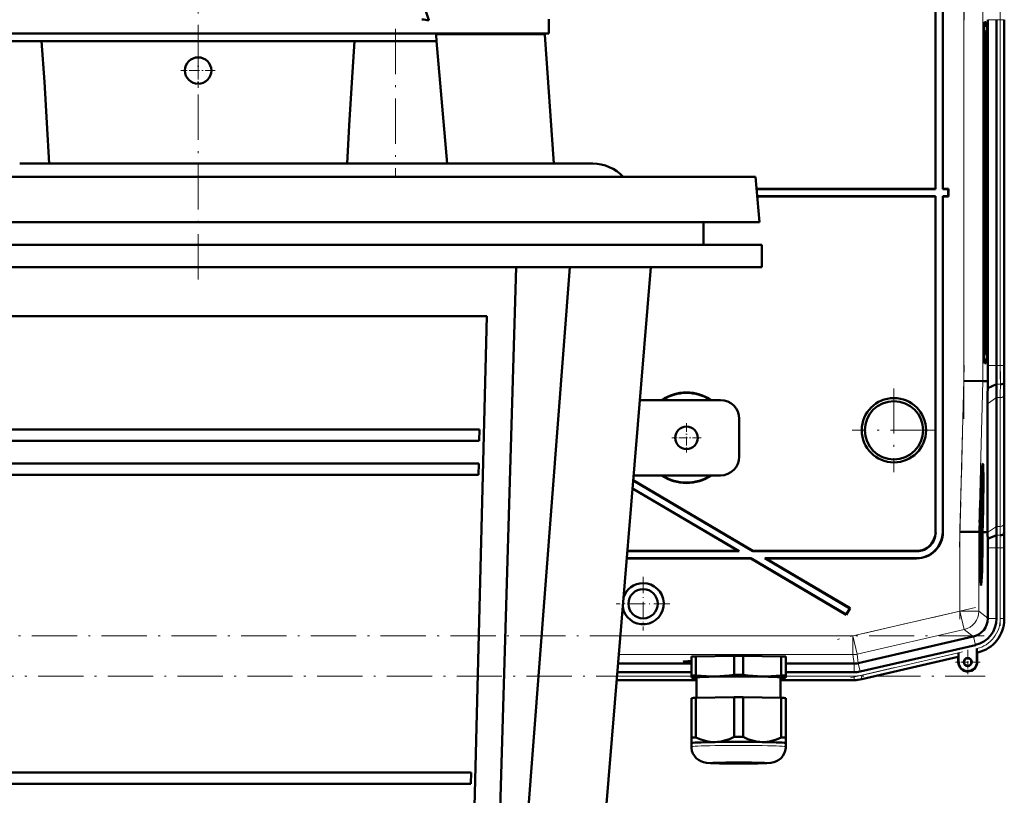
# Model space of a CAD drawing. Extents: x -1976 to 2357, y -1856 to 698.
# Tile 57 of 60: x 1789 to 2050, y 154 to 360. Entities that reach past the tile are written whole.
import ezdxf

# ---------------------------------------------------------------- set-up
doc = ezdxf.new("R2010")
doc.units = 0
doc.linetypes.add('DASHDOT', pattern=[18.5, 12, -3, 0.5, -3])

msp = doc.modelspace()

# ---------------------------------------------------------------- linework, layer by layer
at = {"color": 7, "linetype": 'DASHDOT', "lineweight": 18}
for p, q in [((1836.29, 291.12), (1836.29, 473.52)), ((2039.46, 359.88), (2038.2, 408.1)), ((2039.35, 254.14), (2039.35, 374.09)), ((2049.01, 369.15), (2049.01, 259.09)), ((1888.59, 357.57), (1888.59, 318.57)), ((2038.2, 220.13), (2039.46, 268.35)), ((2020.79, 262.21), (2020.79, 240.02)), ((2031.89, 251.12), (2009.69, 251.12)), ((2038.3, 201.05), (2038.3, 226.32)), ((2049.01, 221.85), (2049.01, 199.29)), ((2042.42, 204.1), (2005.82, 195.66)), ((2044.69, 196.61), (1627.7, 196.61)), ((2009.25, 185.46), (2040.55, 192.69)), ((1627.35, 185.9), (2045.03, 185.9))]:
    msp.add_line(p, q, dxfattribs=at)
at = {"color": 7, "lineweight": 50}
for p, q in [((2031.79, 315.12), (2031.79, 404.12)), ((2031.86, 315.05), (2031.86, 404.19)), ((2033.72, 404.05), (2033.72, 315.05)), ((2033.79, 404.12), (2033.79, 315.12)), ((1897.49, 359.82), (1895.67, 365.32)), ((1897.49, 359.82), (1897.49, 360.07)), ((1929.29, 356.32), (1929.29, 360.07)), ((2044.81, 359.3), (2045.25, 359.3)), ((2045.68, 268.26), (2045.68, 359.97)), ((2047.98, 359.97), (2047.98, 268.26)), ((2050.04, 268.26), (2050.04, 359.97)), ((2050.04, 359.97), (2050.04, 268.26)), ((1754.68, 356.32), (1929.29, 356.32)), ((1899.52, 354.32), (1899.37, 355.99)), ((1928.2, 355.99), (1930.59, 321.82)), ((2044.76, 357.12), (2044.64, 357.23)), ((2044.64, 357.13), (2044.75, 357.13)), ((1773.06, 354.32), (1794, 354.32)), ((1794, 354.32), (1794.79, 354.32)), ((1877.79, 354.32), (1794.79, 354.32)), ((1877.79, 354.32), (1899.52, 354.32)), ((1899.52, 354.32), (1902.36, 321.82)), ((2044.54, 279.12), (2044.54, 349.12)), ((2044.96, 349.12), (2044.96, 279.12)), ((2045.52, 349.12), (2045.52, 279.12)), ((1788.97, 321.82), (1883.61, 321.82)), ((1883.61, 321.82), (1902.35, 321.82)), ((1902.36, 321.82), (1902.35, 321.82)), ((1902.36, 321.82), (1928.13, 321.82)), ((1928.13, 321.82), (1940.94, 321.82)), ((1966.01, 318.32), (1688.47, 318.32)), ((1984.11, 318.32), (1966.01, 318.32)), ((1984.11, 318.32), (1985.16, 306.32)), ((2031.79, 315.12), (1984.39, 315.12)), ((2031.86, 315.05), (1984.4, 315.05)), ((2031.86, 315.05), (2031.79, 315.12)), ((2033.79, 315.12), (2033.72, 315.05)), ((2035.22, 315.05), (2033.72, 315.05)), ((2035.29, 315.12), (2033.79, 315.12)), ((2035.22, 315.05), (2035.29, 315.12)), ((2035.22, 313.19), (2035.22, 315.05)), ((2035.29, 313.12), (2035.29, 315.12)), ((1984.56, 313.19), (2031.86, 313.19)), ((1984.56, 313.12), (2031.79, 313.12)), ((2031.86, 313.19), (2031.79, 313.12)), ((2031.79, 313.12), (2031.79, 224.11)), ((2031.86, 313.19), (2031.86, 224.04)), ((2033.72, 224.18), (2033.72, 313.19)), ((2033.79, 313.12), (2033.72, 313.19)), ((2033.72, 313.19), (2035.22, 313.19)), ((2033.79, 224.11), (2033.79, 313.12)), ((2033.79, 313.12), (2035.29, 313.12)), ((2035.22, 313.19), (2035.29, 313.12)), ((1687.42, 306.32), (1966.94, 306.32)), ((1966.94, 306.32), (1985.16, 306.32)), ((1970.29, 306.32), (1970.29, 300.32)), ((1686.79, 300.32), (1836.29, 300.32)), ((1836.29, 300.32), (1985.79, 300.32)), ((1985.79, 300.32), (1985.79, 294.32)), ((1686.79, 294.32), (1836.29, 294.32)), ((1836.29, 294.32), (1985.79, 294.32)), ((1920.66, 294.32), (1915.01, 106.32)), ((1920.41, 106.32), (1934.82, 294.32)), ((1940.79, 106.32), (1956.29, 294.32)), ((1759.73, 281.32), (1912.86, 281.32)), ((1908.77, 118.32), (1912.86, 281.32)), ((2044.75, 271.11), (2044.64, 271.11)), ((2044.76, 271.11), (2044.64, 271)), ((2045.25, 268.93), (2044.81, 268.93)), ((2039.35, 264.2), (2044.35, 264.14)), ((2045.69, 264.12), (2044.35, 264.14)), ((2045.66, 262.31), (2045.69, 264.12)), ((2050.03, 263.69), (2050.07, 264.12)), ((2045.66, 262.31), (2048.01, 263.29)), ((2050.04, 227.05), (2050.04, 261.19)), ((2050.04, 227.05), (2050.04, 261.19)), ((1974.79, 259.12), (1953.39, 259.12)), ((2047.98, 225.63), (2047.98, 259.77)), ((2045.63, 224.12), (2045.63, 258.11)), ((1979.79, 254.12), (1979.79, 244.12)), ((1761.68, 251.32), (1910.9, 251.32)), ((1910.83, 248.32), (1910.9, 251.32)), ((1761.75, 248.32), (1910.83, 248.32)), ((1761.9, 242.32), (1910.68, 242.32)), ((1910.61, 239.32), (1910.68, 242.32)), ((2044.31, 240.48), (2044.11, 240.53)), ((1761.97, 239.32), (1910.61, 239.32)), ((1951.63, 237.85), (1983.4, 219.12)), ((1951.63, 237.77), (1983.38, 219.05)), ((1951.74, 239.12), (1974.79, 239.12)), ((1951.45, 235.64), (1979.46, 219.12)), ((1951.46, 235.71), (1979.72, 219.05)), ((2043.81, 232.23), (2043.8, 232.44)), ((2043.83, 233.03), (2043.82, 232.18)), ((2043.74, 230.37), (2043.71, 230.37)), ((2043.74, 230.3), (2043.71, 230.3)), ((2043.75, 230.25), (2043.71, 230.25)), ((2043.73, 229.86), (2043.72, 229.37)), ((2043.77, 229.81), (2043.72, 229.81)), ((2043.74, 230.3), (2043.74, 230.37)), ((2043.75, 230.25), (2043.74, 230.3)), ((2043.75, 231.06), (2043.76, 231.4)), ((2043.75, 231.2), (2043.75, 231.06)), ((2043.76, 230.57), (2043.75, 230.25)), ((2043.79, 230.53), (2043.76, 230.53)), ((2043.77, 229.81), (2043.79, 230.53)), ((2043.77, 229.32), (2043.77, 229.81)), ((2043.81, 232.23), (2043.79, 232.23)), ((2043.82, 232.18), (2043.79, 232.18)), ((2043.78, 227.59), (2043.63, 227.59)), ((2043.74, 227.34), (2043.63, 227.34)), ((2043.69, 228.68), (2043.67, 228.68)), ((2043.69, 229.08), (2043.68, 229.08)), ((2043.72, 229.37), (2043.69, 229.37)), ((2043.69, 229.08), (2043.69, 229.32)), ((2043.77, 229.32), (2043.69, 229.32)), ((2043.69, 229.08), (2043.78, 228)), ((2043.69, 228.68), (2043.69, 229.08)), ((2043.78, 227.59), (2043.69, 228.68)), ((2043.69, 227.34), (2043.69, 227.59)), ((2043.78, 228), (2043.78, 227.59)), ((2043.49, 225.6), (2043.46, 224.15)), ((2043.54, 225.6), (2043.49, 225.6)), ((2043.49, 225.6), (2043.54, 225.6)), ((2043.5, 224.15), (2043.54, 225.6)), ((2043.52, 226.62), (2043.56, 226.61)), ((2043.56, 226.61), (2043.52, 226.61)), ((2043.59, 226.11), (2043.55, 224.15)), ((2043.71, 224.92), (2043.56, 224.92)), ((2043.73, 224.87), (2043.56, 224.87)), ((2043.66, 225.32), (2043.57, 225.32)), ((2043.68, 227.15), (2043.62, 227.15)), ((2043.66, 225.32), (2043.68, 227.15)), ((2043.71, 224.92), (2043.66, 225.32)), ((2043.69, 227.15), (2043.68, 225.72)), ((2043.68, 227.15), (2043.69, 227.15)), ((2043.7, 226.21), (2043.68, 226.21)), ((2043.68, 225.72), (2043.7, 225.53)), ((2043.76, 226.07), (2043.71, 226.07)), ((2043.71, 225.42), (2043.71, 224.92)), ((2043.73, 225.37), (2043.71, 225.37)), ((2043.73, 225.37), (2043.76, 226.07)), ((2043.73, 224.87), (2043.73, 225.37)), ((2044.21, 224.14), (2044.26, 226.1)), ((2044.31, 226.1), (2044.25, 224.14)), ((2044.3, 224.14), (2044.35, 226.1)), ((2038.3, 224.21), (2043.3, 224.15)), ((2043.3, 224.15), (2043.46, 224.15)), ((2043.55, 224.15), (2043.5, 224.15)), ((2043.74, 224.33), (2043.55, 224.33)), ((2043.68, 224.28), (2043.55, 224.28)), ((2043.64, 223.1), (2043.55, 223.1)), ((2043.7, 222.75), (2043.65, 222.75)), ((2043.66, 222.35), (2043.66, 221.86)), ((2043.72, 222.44), (2043.74, 224.33)), ((2043.75, 224.33), (2043.73, 221.81)), ((2043.74, 224.33), (2043.75, 224.33)), ((2044.25, 224.14), (2044.21, 224.14)), ((2044.3, 224.13), (2044.67, 224.13)), ((2044.67, 224.13), (2045.63, 224.12)), ((2045.63, 223.97), (2045.63, 224.12)), ((2045.67, 222.34), (2047.96, 223.29)), ((2049.98, 223.69), (2050.02, 224.12)), ((2043.66, 221.86), (2043.56, 221.86)), ((2043.73, 221.81), (2043.56, 221.81)), ((2043.62, 221.27), (2043.57, 221.27)), ((2043.62, 220.46), (2043.58, 220.46)), ((2043.69, 219.42), (2043.59, 219.42)), ((2043.62, 221.27), (2043.72, 221.27)), ((2043.62, 220.46), (2043.62, 221.27)), ((2043.68, 219.6), (2043.62, 220.46)), ((2043.63, 220.72), (2043.71, 219.7)), ((2043.72, 220.72), (2043.63, 220.72)), ((2043.72, 221.86), (2043.66, 221.86)), ((2043.69, 219.42), (2043.68, 219.6)), ((2043.68, 219.24), (2043.69, 219.42)), ((2043.71, 219.7), (2043.71, 219.13)), ((2043.72, 221.27), (2043.72, 220.72)), ((2045.68, 201.26), (2045.68, 219.97)), ((2047.98, 201.17), (2047.98, 219.97)), ((2050.04, 200.97), (2050.04, 219.97)), ((2050.04, 201.17), (2050.04, 219.97)), ((1949.92, 217.12), (1982.86, 217.12)), ((1949.93, 217.19), (1982.87, 217.19)), ((1979.72, 219.05), (1950.08, 219.05)), ((1979.46, 219.12), (1950.09, 219.12)), ((1979.72, 219.05), (1979.46, 219.12)), ((1982.86, 217.12), (1982.87, 217.19)), ((1982.86, 217.12), (2008.17, 202.19)), ((1982.87, 217.19), (2008.15, 202.28)), ((1983.38, 219.05), (1983.4, 219.12)), ((2026.86, 219.05), (1983.38, 219.05)), ((2026.79, 219.12), (1983.4, 219.12)), ((1986.79, 217.12), (1986.54, 217.19)), ((1986.54, 217.19), (2026.73, 217.19)), ((1986.54, 217.19), (2009.09, 203.88)), ((1986.79, 217.12), (2026.8, 217.12)), ((1986.79, 217.12), (2009.19, 203.91)), ((2043.61, 218.48), (2043.68, 219.24)), ((2043.71, 219.13), (2043.61, 218.14)), ((2043.61, 218.11), (2043.7, 218.11)), ((2043.69, 217.56), (2043.63, 217.56)), ((2043.7, 218.11), (2043.69, 217.56)), ((2043.88, 211.68), (2043.69, 211.63)), ((2009.09, 203.88), (2008.15, 202.28)), ((2009.19, 203.91), (2008.17, 202.19)), ((2009.09, 203.88), (2009.19, 203.91)), ((2008.15, 202.28), (2008.17, 202.19)), ((2045.68, 201.26), (2045.68, 201.17)), ((2041.8, 196.39), (2011.33, 189.36)), ((2041.89, 196.41), (2041.8, 196.39)), ((2011.84, 187.11), (2042.41, 194.17)), ((1967.11, 186.05), (1967.11, 191.1)), ((1968.3, 191.16), (1978.42, 191.31)), ((1968.3, 186.11), (1968.3, 191.16)), ((1978.42, 186.26), (1978.42, 191.31)), ((1980.8, 191.31), (1990.92, 191.16)), ((1980.8, 186.26), (1980.8, 191.31)), ((1990.92, 186.11), (1990.92, 191.16)), ((1992.11, 186.05), (1992.11, 191.1)), ((2012.3, 185.1), (2037.87, 191.01)), ((2012.3, 185.1), (2037.87, 191.01)), ((2037.87, 191.01), (2037.91, 191.05)), ((2037.87, 189.66), (2037.87, 191.01)), ((2037.94, 192.09), (2037.94, 189.66)), ((2042.8, 193.21), (2042.81, 192.83)), ((2042.8, 189.66), (2042.8, 193.21)), ((2042.81, 192.83), (2042.81, 192.5)), ((2042.84, 192.19), (2042.87, 192.16)), ((2042.87, 192.16), (2043.07, 192.21)), ((2042.87, 192.16), (2043.07, 192.21)), ((2042.87, 192.16), (2042.87, 189.66)), ((2042.87, 189.66), (2042.87, 192.16)), ((1947.63, 189.23), (1967.11, 189.23)), ((1992.11, 189.23), (2010.21, 189.23)), ((1947.44, 186.93), (1967.11, 186.93)), ((1967.11, 186.05), (1967.11, 185.55)), ((1967.11, 185.55), (1967.11, 185.54)), ((1967.17, 185.52), (1967.11, 185.54)), ((1968.46, 180.16), (1968.46, 185.55)), ((1990.76, 185.55), (1990.76, 180.16)), ((1992.05, 185.52), (1992.11, 185.54)), ((1992.11, 186.93), (2010.22, 186.93)), ((1992.11, 185.55), (1992.11, 186.05)), ((1992.11, 185.54), (1992.11, 185.55)), ((1947.27, 184.87), (1968.46, 184.87)), ((1947.27, 184.87), (1968.46, 184.87)), ((2010.22, 184.87), (1990.76, 184.87)), ((1990.76, 184.87), (2010.22, 184.87)), ((1968.3, 180.16), (1978.42, 180.31)), ((1968.3, 180.16), (1968.3, 169.66)), ((1978.42, 180.31), (1978.42, 169.81)), ((1980.8, 180.31), (1990.92, 180.16)), ((1980.8, 180.31), (1980.8, 169.81)), ((1990.92, 180.16), (1990.92, 169.66)), ((1967.11, 180.11), (1967.11, 169.6)), ((1992.11, 180.11), (1992.11, 169.6)), ((1967.11, 169.6), (1967.11, 168.15)), ((1967.11, 167.2), (1967.11, 168.15)), ((1992.11, 168.15), (1992.11, 169.6)), ((1992.11, 168.15), (1992.11, 167.2)), ((1992.11, 168.14), (1992.11, 168.15)), ((1992.11, 168.14), (1992.11, 168.14)), ((1763.91, 160.32), (1908.68, 160.32)), ((1908.6, 157.32), (1908.68, 160.32)), ((1763.98, 157.32), (1908.6, 157.32))]:
    msp.add_line(p, q, dxfattribs=at)
at = {"color": 7, "lineweight": 18}
for p, q in [((2039.35, 264.2), (2039.35, 364.03)), ((2044.35, 264.14), (2044.35, 364.1)), ((2044.79, 359.27), (2045.25, 359.3)), ((2047.98, 359.97), (2045.68, 359.97)), ((2049.01, 359.97), (2047.98, 359.97)), ((2049.01, 359.97), (2049.01, 268.26)), ((2049.01, 359.97), (2050.01, 359.97)), ((2050.01, 359.97), (2050.01, 268.26)), ((2050.04, 359.97), (2050.01, 359.97)), ((1899.37, 355.99), (1916.95, 355.99)), ((1916.95, 355.99), (1928.2, 355.99)), ((2044.64, 357.23), (2044.75, 357.13)), ((2045.52, 349.12), (2044.96, 349.12)), ((2044.96, 279.12), (2045.52, 279.12)), ((2044.75, 271.11), (2044.64, 271)), ((2044.79, 268.96), (2045.25, 268.93)), ((2045.68, 268.26), (2047.98, 268.26)), ((2047.98, 268.26), (2049.01, 268.26)), ((2050.01, 268.26), (2049.01, 268.26)), ((2050.01, 268.26), (2050.04, 268.26)), ((2038.3, 224.21), (2039.35, 264.2)), ((2043.3, 224.15), (2044.35, 264.14)), ((2048.01, 263.29), (2049.03, 263.29)), ((2045.63, 258.11), (2047.98, 259.77)), ((2047.98, 259.77), (2049.01, 259.77)), ((2049.01, 225.63), (2049.01, 259.77)), ((2050.01, 226.31), (2050.01, 260.46)), ((2045.63, 223.97), (2047.98, 225.63)), ((2047.98, 225.63), (2049.01, 225.63)), ((2031.79, 224.11), (2031.86, 224.04)), ((2033.72, 224.18), (2033.79, 224.11)), ((2038.3, 203.15), (2038.3, 224.21)), ((2043.3, 203.15), (2043.3, 224.15)), ((2047.96, 223.29), (2048.99, 223.29)), ((2050.06, 224.12), (2050.02, 224.12)), ((2045.68, 219.97), (2047.98, 219.97)), ((2047.98, 219.97), (2049.01, 219.97)), ((2049.01, 219.97), (2050.01, 219.97)), ((2049.01, 201.17), (2049.01, 219.97)), ((2050.01, 219.97), (2050.04, 219.97)), ((2050.01, 219.97), (2050.01, 201.17)), ((2026.8, 217.12), (2026.73, 217.19)), ((2026.79, 219.12), (2026.86, 219.05)), ((2009.94, 196.61), (2038.3, 203.15)), ((2043.3, 203.15), (2038.3, 203.15)), ((2038.3, 203.15), (2039.43, 198.28)), ((2043.3, 203.15), (2045.68, 201.26)), ((2045.68, 201.17), (2047.98, 201.17)), ((2050.01, 201.17), (2049.01, 201.17)), ((2050.01, 201.17), (2050.04, 201.17)), ((1948.23, 196.61), (2009.94, 196.61)), ((2009.94, 196.61), (2011.06, 191.74)), ((2009.94, 196.61), (2009.94, 191.61)), ((2039.43, 198.28), (2011.06, 191.74)), ((2041.8, 196.39), (2039.43, 198.28)), ((2041.89, 196.41), (2042.41, 194.17)), ((2009.94, 191.61), (1947.82, 191.61)), ((2010.21, 189.23), (2009.94, 191.61)), ((2011.06, 191.74), (2011.33, 189.36)), ((2012.07, 186.11), (2037.94, 192.09)), ((2012.29, 185.14), (2037.91, 191.05)), ((2042.84, 192.19), (2042.87, 192.2)), ((2042.87, 192.2), (2042.87, 192.16)), ((2010.22, 189.23), (2010.22, 186.93)), ((2011.32, 189.35), (2011.84, 187.11)), ((2037.94, 189.66), (2037.87, 189.66)), ((2042.8, 189.66), (2042.87, 189.66)), ((1947.35, 185.9), (1967.11, 185.9)), ((1992.11, 185.9), (2010.22, 185.9)), ((2010.22, 184.9), (2010.22, 185.9)), ((2012.29, 185.14), (2012.07, 186.11)), ((1947.27, 184.9), (1968.46, 184.9)), ((1990.76, 184.9), (2010.22, 184.9)), ((2010.22, 184.9), (2010.22, 184.87)), ((2012.29, 185.14), (2012.3, 185.1))]:
    msp.add_line(p, q, dxfattribs=at)
at = {"color": 7, "linetype": 'DASHDOT', "lineweight": 18, "ltscale": 0.227499}
msp.add_line((1836.29, 351.04), (1836.29, 341.94), dxfattribs=at)
at = {"color": 7, "linetype": 'DASHDOT', "lineweight": 18, "ltscale": 0.227502}
msp.add_line((1840.84, 346.49), (1831.74, 346.49), dxfattribs=at)
at = {"color": 7, "linetype": 'DASHDOT', "lineweight": 18, "ltscale": 0.195001}
for p, q in [((1965.79, 253.02), (1965.79, 245.22)), ((1969.69, 249.12), (1961.89, 249.12))]:
    msp.add_line(p, q, dxfattribs=at)
at = {"color": 7, "linetype": 'DASHDOT', "lineweight": 18, "ltscale": 0.355368}
for p, q in [((1954.28, 212.22), (1954.28, 198.01)), ((1961.39, 205.12), (1947.17, 205.12))]:
    msp.add_line(p, q, dxfattribs=at)
at = {"color": 7, "linetype": 'DASHDOT', "lineweight": 18, "ltscale": 0.1625}
for p, q in [((2040.37, 192.91), (2040.37, 186.41)), ((2043.62, 189.66), (2037.12, 189.66))]:
    msp.add_line(p, q, dxfattribs=at)
at = {"color": 7, "linetype": 'DASHDOT', "lineweight": 18, "ltscale": 0.157961}
msp.add_line((2040.37, 192.82), (2040.37, 186.5), dxfattribs=at)
at = {"color": 7, "linetype": 'DASHDOT', "lineweight": 18, "ltscale": 0.157959}
msp.add_line((2043.53, 189.66), (2037.21, 189.66), dxfattribs=at)
at = {"color": 7, "lineweight": 50}
for points in [[(1796.77, 321.82), (1796.17, 332.66), (1795.52, 343.49), (1794.79, 354.32)], [(1877.79, 354.32), (1877.05, 343.32), (1876.37, 331.96), (1875.81, 321.82)], [(2043.78, 231.29), (2043.78, 231.27), (2043.76, 231.05), (2043.76, 230.57)], [(2043.77, 231.68), (2043.78, 231.76), (2043.79, 231.79)], [(2043.81, 230.52), (2043.78, 229.46), (2043.77, 229.32)], [(2043.79, 230.53), (2043.79, 231.23), (2043.79, 231.28), (2043.78, 231.29)], [(2043.79, 231.79), (2043.79, 231.74), (2043.8, 231.58), (2043.81, 230.52)], [(2043.7, 226.21), (2043.73, 227.25), (2043.73, 227.32), (2043.74, 227.34)], [(2043.74, 227.34), (2043.76, 227.23), (2043.76, 227.05)], [(2043.74, 226.85), (2043.73, 226.74), (2043.71, 226.08)], [(2043.77, 226.07), (2043.74, 225.01), (2043.73, 224.87)], [(2043.76, 226.07), (2043.75, 226.74), (2043.74, 226.85)], [(2043.64, 223.1), (2043.66, 224.06), (2043.67, 224.23), (2043.68, 224.28)], [(2043.66, 221.86), (2043.64, 222.37), (2043.64, 223.1)], [(2043.67, 223.79), (2043.66, 223.67), (2043.65, 223.08)], [(2043.65, 223.08), (2043.65, 222.42), (2043.66, 222.37), (2043.66, 222.35)], [(2043.7, 222.75), (2043.68, 223.71), (2043.68, 223.77), (2043.67, 223.79)], [(2043.68, 224.28), (2043.69, 224.1), (2043.71, 223.21)], [(2042.81, 192.5), (2042.83, 192.21), (2042.84, 192.19), (2042.84, 192.19)], [(1973.36, 185.83), (1972.18, 185.84), (1971, 185.88), (1969.66, 185.97), (1968.3, 186.11)], [(1978.42, 186.26), (1977.14, 186.09), (1975.87, 185.96), (1974.62, 185.88), (1973.36, 185.83)], [(1985.86, 185.83), (1984.6, 185.88), (1983.35, 185.96), (1982.08, 186.09), (1980.8, 186.26)], [(1990.92, 186.11), (1989.56, 185.97), (1988.22, 185.88), (1987.04, 185.84), (1985.86, 185.83)], [(1978.42, 169.81), (1977.17, 169.24), (1975.91, 168.81), (1975.26, 168.65), (1974.6, 168.53), (1973.98, 168.46), (1973.36, 168.43)], [(1985.86, 168.43), (1985.24, 168.46), (1984.62, 168.53), (1983.97, 168.65), (1983.31, 168.81), (1982.06, 169.24), (1980.8, 169.81)], [(1979.61, 162.74), (1974.54, 162.79), (1972.14, 162.86), (1971.06, 162.94), (1970.3, 163.08), (1969.61, 163.33), (1968.94, 163.71), (1968.36, 164.19), (1967.87, 164.77), (1967.49, 165.43), (1967.24, 166.15), (1967.12, 166.89), (1967.11, 167.2)], [(1973.36, 168.43), (1972.74, 168.44), (1972.11, 168.5), (1971.46, 168.59), (1970.81, 168.73), (1969.56, 169.12), (1968.3, 169.66)], [(1979.61, 162.74), (1984.69, 162.79), (1987.08, 162.86), (1988.16, 162.94), (1988.92, 163.08), (1989.62, 163.33), (1990.28, 163.71), (1990.86, 164.19), (1991.35, 164.77), (1991.73, 165.43), (1991.98, 166.15), (1992.1, 166.89), (1992.11, 167.2)], [(1990.92, 169.66), (1989.67, 169.12), (1988.41, 168.73), (1987.76, 168.59), (1987.11, 168.5), (1986.49, 168.44), (1985.86, 168.43)]]:
    msp.add_lwpolyline(points, dxfattribs=at)
for centre, radius in [((1836.29, 346.49), 3.5), ((2020.79, 251.12), 8.54), ((2020.79, 251.12), 7.72), ((1965.79, 249.12), 3), ((1954.28, 205.12), 3.88), ((2040.37, 189.66), 1.07), ((2040.37, 189.66), 1)]:
    msp.add_circle(centre, radius, dxfattribs=at)
for centre, radius, start, end in [((1860.98, 96), 266.33, 82.1224, 82.5204), ((1925.71, 355.82), 2.5, 4, 11.537), ((1940.94, 310.82), 11, 42.9859, 90), ((2571.59, 268.22), 525.91, 179.9957, 180.4469), ((2468.05, 268.15), 420.07, 179.9858, 180.6638), ((2397.12, 268.17), 347.08, 179.9853, 180.6691), ((2257.4, 260.94), 207.36, 179.1212, 179.9305), ((1965.79, 249.12), 12, 56.4427, 123.5573), ((2347.02, 257.76), 301.39, 179.1332, 179.9321), ((2298.49, 259.47), 250.51, 179.1277, 179.9315), ((1965.79, 249.12), 11.9, 57.2111, 122.7889), ((1974.79, 254.12), 5, 0, 90), ((1974.79, 244.12), 5, 270, 360), ((2044.25, 240.42), 0.0805, 4.8393, 48.6176), ((1965.79, 249.12), 12, 236.4427, 303.5573), ((1965.79, 249.12), 11.9, 237.2111, 302.7889), ((2048.66, 229.75), 4.95, 179.4351, 184.4451), ((2046.59, 230.09), 2.88, 179.1341, 184.6358), ((2016.76, 230.66), 26.99, 359.3998, 0.6122), ((2043.94, 232.22), 0.129, 175.8658, 199.2161), ((2077.07, 225.9), 33.37, 179.4676, 180.647), ((2061.67, 225.82), 17.96, 179.1828, 181.286), ((2013.2, 226.46), 30.57, 359.2603, 1.093), ((1878.68, 225.83), 169.29, 359.1397, 359.9326), ((1837.39, 227.29), 212.65, 359.1437, 359.9328), ((2257.26, 227.29), 207.22, 180.0687, 180.8785), ((2026.73, 224.18), 6.99, 269.9843, 0.0157), ((2026.8, 224.11), 5, 269.9843, 0.0157), ((2026.8, 224.11), 6.99, 269.9842, 0.0158), ((2026.87, 224.04), 5, 269.9843, 0.0157), ((2065.64, 222.78), 21.94, 180.0813, 182.4019), ((2101.98, 223.71), 58.27, 180.4885, 181.2422), ((1930.86, 220.99), 114.81, 0.6735, 1.491), ((1845.29, 220.02), 200.39, 359.9856, 0.6607), ((1763.58, 220.04), 284.4, 359.9866, 0.6543), ((1692.71, 220.06), 357.33, 359.9869, 0.6511), ((2397.63, 220.06), 347.59, 179.3315, 180.0144), ((2043.85, 221.85), 0.129, 175.8658, 199.2161), ((1954.28, 205.12), 5.47, 188.3686, 90), ((1954.28, 205.12), 5.47, 90, 162.205), ((2040.68, 201.26), 5, 284.0551, 358.9536), ((2040.79, 201.17), 7.18, 282.9912, 0.0087), ((2041.05, 200.97), 8.99, 282.9916, 0.0084), ((2040.37, 189.66), 1, 38.8023, 269.957), ((2040.37, 189.66), 2.5, 180, 0), ((2040.37, 189.66), 2.43, 180, 360), ((2040.37, 189.66), 2.5, 218.7594, 0), ((2010.22, 194.12), 7.19, 270.0004, 282.9993), ((2010.22, 194.12), 9.25, 270.0004, 282.9992), ((2010.22, 194.12), 9.25, 270.0004, 282.9992)]:
    msp.add_arc(centre, radius, start, end, dxfattribs=at)
at = {"color": 7, "lineweight": 18}
for centre, radius, start, end in [((2467.81, 268.15), 418.8, 179.9856, 180.6657), ((2433.61, 268.16), 383.61, 179.9854, 180.6681), ((2298.92, 259.47), 249.92, 179.1254, 179.9311), ((2279.1, 260.18), 229.1, 179.1224, 179.9306), ((1879.02, 225.83), 169.99, 359.143, 359.9328), ((1859.09, 226.54), 190.91, 359.1448, 359.9328), ((1763.38, 220.04), 285.63, 359.9869, 0.6516), ((1729.18, 220.05), 320.83, 359.987, 0.6502), ((2040.79, 201.17), 9.21, 282.9951, 0.005), ((2040.83, 201.17), 8.17, 341.479, 0.0467), ((2040.86, 201.13), 8.13, 322.0259, 341.626), ((2040.84, 201.12), 8.15, 302.6137, 322.2041), ((2040.81, 201.14), 8.18, 284.1355, 302.7235), ((2009.94, 196.61), 5, 270, 283), ((2010.22, 194.1), 8.2, 269.9878, 283.0122), ((2010.22, 194.12), 9.21, 270.0004, 282.9992)]:
    msp.add_arc(centre, radius, start, end, dxfattribs=at)
at = {"color": 7, "lineweight": 50}
for centre, major_axis, ratio, start_param, end_param in [((2044.81, 349.12), (0, 10.19), 0.026177, 0.001612, 1.570796), ((2045.25, 349.12), (0, 10.19), 0.026177, 4.712389, 6.283185), ((2044.75, 349.12), (0, 8.01), 0.026177, 6.256996, 6.283185), ((2044.75, 349.12), (0, 8.01), 0.026177, 4.712389, 6.256996), ((2044.81, 279.12), (0, 10.19), 0.026177, 1.570796, 3.139981), ((2044.75, 279.12), (0, 8.01), 0.026177, 3.167782, 4.712389), ((2045.25, 279.12), (0, 10.19), 0.026177, 3.141593, 4.712389), ((2044.75, 279.12), (0, 8.01), 0.026177, 3.141593, 3.167782), ((2049.03, 263.7), (1, 0), 0.414255, 4.715234, 6.251119), ((2043.93, 226.13), (0.42, 16.16), 0.026173, 0.002609, 1.541551), ((2043.93, 226.04), (-0.38, -14.44), 0.026173, 3.134978, 4.673197), ((2043.93, 226.04), (-0.38, -14.44), 0.026173, 1.576165, 3.056296), ((2043.93, 226.13), (0.42, 16.16), 0.026173, 4.711319, 6.285795), ((2043.93, 226.13), (0.33, 12.78), 0.026173, 0.002734, 1.572781), ((2043.93, 226.13), (0.33, 12.78), 0.026173, 4.711319, 6.283528), ((2043.41, 226.11), (-0.09, -10.11), 0.026177, 1.394496, 1.448849), ((2043.88, 226.09), (0, -16.16), 0.026176, 4.833214, 6.28068), ((2043.88, 226.14), (0, 14.46), 0.026176, 1.709149, 3.149459), ((2043.88, 226.1), (0, -12.78), 0.026176, 4.865698, 6.280665), ((2043.88, 226.09), (0, -16.16), 0.026176, 6.28068, 7.732162), ((2043.88, 226.14), (0, 14.46), 0.026176, 3.149459, 4.573351), ((2043.88, 226.1), (0, -12.78), 0.026176, 6.280665, 7.699987), ((2043.89, 226.11), (-0.14, -16.16), 0.026177, 1.448448, 1.448756), ((2048.98, 223.7), (1, 0), 0.414215, 4.715229, 6.251119), ((2043.41, 226.11), (-0.09, -10.11), 0.026177, 1.072075, 1.132318), ((1979.61, 190.95), (13.8, 0), 0.026177, 2.531934, 2.704054), ((1979.61, 190.95), (13.8, 0), 0.026177, 1.484737, 1.656856), ((1979.61, 190.95), (13.8, 0), 0.026177, 0.437539, 0.609658), ((2037.91, 192.08), (0, 1.03), 0.034024, 3.184364, 4.720253), ((1975.2, 189.75), (10.3, 0), 0.026177, 2.47459, 3.1393), ((1975.2, 189.75), (10.3, 0), 0.026177, 3.1393, 3.808595), ((2010.21, 194.23), (4.97, 0.57), 0.999653, 4.598982, 4.601547), ((2010.21, 194.23), (-4.97, -0.57), 0.999653, 1.459955, 1.684204), ((1979.61, 185.9), (-13.8, 0), 0.026177, 5.673527, 5.845646), ((1979.61, 185.55), (12.5, 0), 0.026177, 6.185296, 9.424778), ((1979.61, 185.55), (12.5, 0), 0.026177, 3.141593, 3.239482), ((1979.61, 185.55), (12.5, 0), 0.026177, 3.239482, 3.610643), ((1979.61, 185.55), (11.15, 0), 0.026177, 0, 3.141593), ((1979.61, 185.9), (-13.8, 0), 0.026177, 4.626329, 4.798449), ((1979.61, 185.55), (12.5, 0), 0.026177, 5.814135, 6.185296), ((1979.61, 185.9), (-13.8, 0), 0.026177, 3.579132, 3.751251), ((1979.61, 179.95), (13.8, 0), 0.026177, 2.531934, 2.704054), ((1979.61, 179.95), (13.8, 0), 0.026177, 1.484737, 1.656856), ((1979.61, 179.95), (13.8, 0), 0.026177, 0.437539, 0.609658), ((1979.61, 169.45), (-13.8, 0), 0.026177, 4.626329, 4.798449), ((1979.61, 169.45), (-13.8, 0), 0.026177, 5.673527, 5.845646), ((1979.61, 168.15), (12.5, 0), 0.026177, 0, 3.141593), ((1979.61, 169.45), (-13.8, 0), 0.026177, 3.579132, 3.751251), ((1979.61, 162.96), (3.5, 0), 0.026177, 0, 3.141593), ((1979.61, 162.96), (3.5, 0), 0.026177, 3.141593, 6.283185)]:
    msp.add_ellipse(centre, major_axis=major_axis, ratio=ratio, start_param=start_param, end_param=end_param, dxfattribs=at)
at = {"color": 7, "lineweight": 18}
for centre, major_axis, ratio, start_param, end_param in [((2049.01, 260.48), (1, 0), 0.707107, 4.712389, 6.248279), ((2049.01, 226.34), (1, 0), 0.707107, 4.712389, 6.248279), ((2038.3, 203.15), (3.11, 3.91), 0.999441, 4.04071, 5.384068), ((1979.61, 167.2), (12.5, 0), 0.026177, 1.047198, 3.141593), ((1979.61, 167.2), (12.5, 0), 0.026177, 0, 1.047198), ((1979.61, 162.96), (8.26, 0), 0.026177, 1.570796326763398, 7.853981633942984)]:
    msp.add_ellipse(centre, major_axis=major_axis, ratio=ratio, start_param=start_param, end_param=end_param, dxfattribs=at)

doc.saveas('drawing.dxf')
